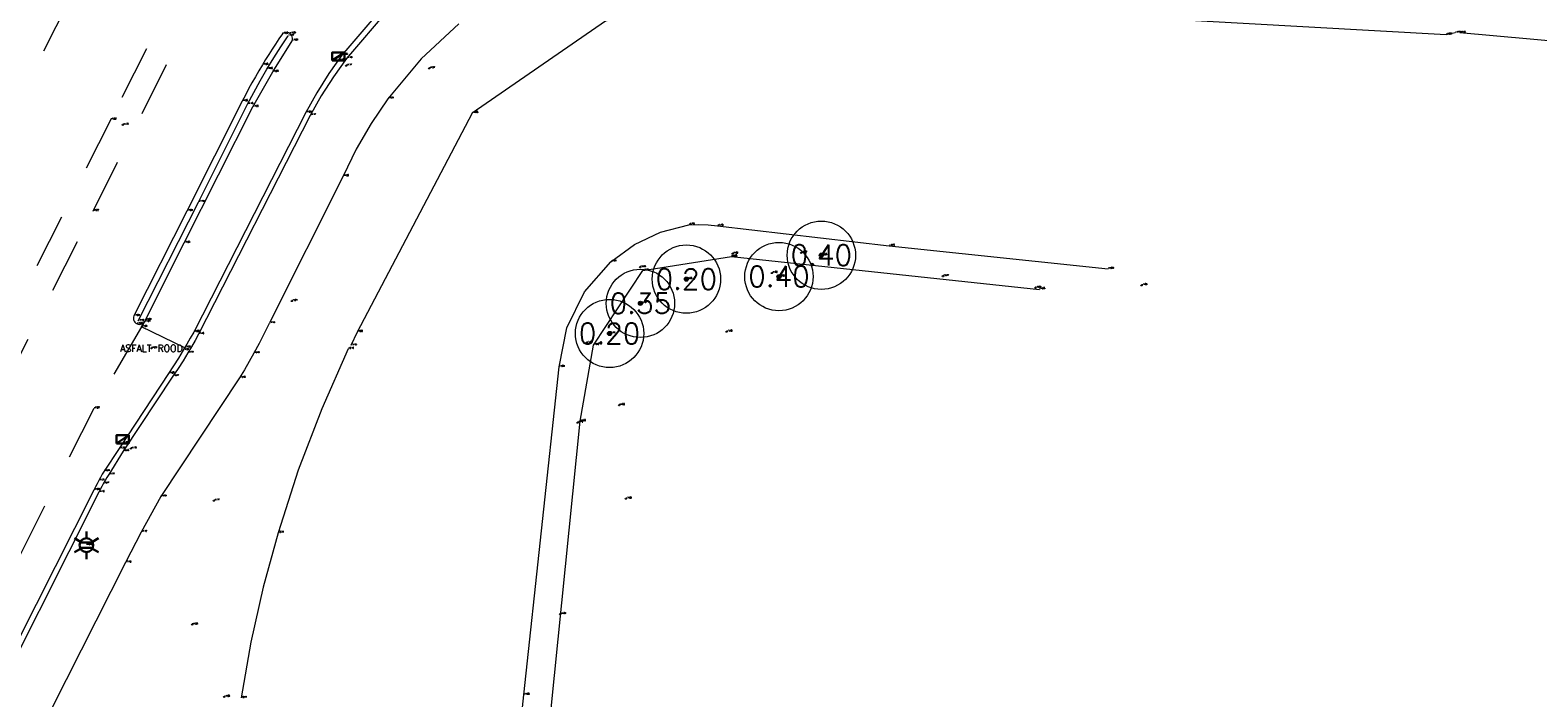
# Model space of a CAD drawing. Header units: metres. Extents: x 110598 to 111426, y 426464 to 427070.
# Tile 21 of 47: x 110948 to 111003, y 426783 to 426808. Entities that reach past the tile are written whole.
import ezdxf
from ezdxf.enums import TextEntityAlignment as Align

# ---------------------------------------------------------------- set-up
doc = ezdxf.new("R2010")
doc.units = ezdxf.units.M
doc.header["$MEASUREMENT"] = 0
for name, pattern in [('VH-OPSLUITBAND_60X200', [12, 6, -2, 2, -2]), ('VH-TROTTOIRBAND_180-200', [20, 10, -2, 2, -2, 2, -2]), ('VH-TROTTOIRBAND_280-300', [26, 12, -2, 4, -2, 4, -2]), ('XX-HIDDEN', [4, 2, -2])]:
    doc.linetypes.add(name, pattern=pattern)
for name, color, linetype, lineweight in [('B-GV-GR-BOOM-S', 90, 'Continuous', 13), ('B-GV-GR-BOOM_DIAMETER-T', 96, 'Continuous', 0), ('B-OI-RI-GWA_KOLK-S', 30, 'Continuous', 30), ('B-WA-OB-BESCHOEIING-G', 7, 'OB-BESCHOEIING', 13), ('B-WA-WH-WATER_GRENS-G', 142, 'Continuous', 0), ('B-WE-IE-MEUBILAIR_WEGMEUBILAIR-S', 4, 'Continuous', 30), ('B-WE-IE-TERREINAFSCHEIDING_KUNSTMATIG_HEKWERK-G', 22, 'IE-TERREINAFSCHEIDING-KUNSTMATIG', 13), ('B-WE-VH-KANTOPSLUITING_ACHTERKANTBAND-G', 50, 'Continuous', 13), ('B-WE-VH-KANTOPSLUITING_OPSLUITBAND_60X200-G', 150, 'VH-OPSLUITBAND_60X200', 13), ('B-WE-VH-KANTOPSLUITING_TROTTOIRBAND_180 200-G', 200, 'VH-TROTTOIRBAND_180-200', 13), ('B-WE-VH-KANTOPSLUITING_TROTTOIRBAND_RWS-G', 181, 'VH-TROTTOIRBAND_280-300', 13), ('B-WE-VH-MATERIAALGRENS-G', 52, 'XX-HIDDEN', 13), ('DTM-Meetpunt', 40, 'Continuous', 0), ('mp', 7, 'Continuous', 0), ('X-XX-AL-HOOGTELABEL-S', 2, 'Continuous', 0), ('X-XX-AL-TEXT-T', 2, 'Continuous', 0)]:
    doc.layers.add(name, color=color, linetype=linetype, lineweight=lineweight)
doc.styles.add('LBD', font='txt.shx')
doc.styles.add('NLCS-ISO', font='arial.ttf')
doc.styles.add('null', font='NLCS.shx')
doc.styles.get("Standard").update_dxf_attribs({"font": 'txt.shx'})
doc.linetypes.add('IE-TERREINAFSCHEIDING-KUNSTMATIG', pattern='A,4,["R",null,S=0.7500000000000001,R=90,X=0,Y=0],4,-2', length=10)
doc.linetypes.add('OB-BESCHOEIING', pattern='A,30,-5,["^A",null,S=1,R=0,X=0,Y=0],-5', length=40)

# ---------------------------------------------------------------- blocks, each defined once
blk = doc.blocks.new('MP')
at = {"layer": 'mp', "color": 0, "linetype": 'ByBlock', "lineweight": -2, "elevation": -0.036, "flags": 128}
blk.add_lwpolyline([(-0.005000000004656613, -0.008660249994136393), (-0.01000000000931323, 0), (-0.005000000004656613, 0.008660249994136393), (0.005000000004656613, 0.008660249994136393), (0.01000000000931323, 0), (0.005000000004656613, -0.008660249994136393), (-0.005000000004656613, -0.008660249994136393)], close=True, dxfattribs=at)
blk = doc.blocks.new('B-SRI-KOLK_TROTTOIR-SO')
at = {"color": 0}
blk.add_line((-1.124999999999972, 0), (1.124999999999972, 1.499999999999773), dxfattribs=at)
blk.add_3dface([(-1.124999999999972, 0), (1.124999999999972, 0), (1.124999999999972, 1.499999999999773), (-1.124999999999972, 1.499999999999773)], dxfattribs=at)
blk = doc.blocks.new('B-SIE-WEG_LICHTMAST-SO')
at = {"color": 0, "ltscale": 0.1}
for p, q in [((-1.096064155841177, 0.6328125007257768), (-2.192125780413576, 1.265625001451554)), ((8.349587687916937e-10, 1.265625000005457), (1.669846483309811e-09, 2.53125000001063)), ((1.096064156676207, 0.6328124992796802), (2.192125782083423, 1.26562499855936)), ((-1.096064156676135, -0.6328124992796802), (-2.192125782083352, -1.26562499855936)), ((-8.349587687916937e-10, -1.265625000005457), (-1.669775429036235e-09, -2.53125000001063)), ((1.096064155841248, -0.6328125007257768), (2.192125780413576, -1.265625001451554))]:
    blk.add_line(p, q, dxfattribs=at)
at = {"color": 0, "flags": 128}
for points in [[(-1.162672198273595, 0.4999999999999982), (1.162672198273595, 0.4999999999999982)], [(-1.162672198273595, -0.4999999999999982), (1.162672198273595, -0.4999999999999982)]]:
    blk.add_lwpolyline(points, dxfattribs=at)
at = {"color": 0, "ltscale": 0.1}
blk.add_circle((0, 0), 1.265625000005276, dxfattribs=at)
at = {"color": 0, "style": 'NLCS-ISO'}
blk.add_attdef('TYPE', text='', height=1.8, dxfattribs=at).set_placement((1.669846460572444e-09, 2.53125000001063), align=Align.BOTTOM_CENTER)
blk = doc.blocks.new('SGR-BOOM_01')
at = {"ltscale": 0.1}
h = blk.add_hatch(color=0, dxfattribs=at)
edge = h.paths.add_edge_path()
edge.add_arc((7.366995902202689e-12, -5.115907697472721e-12), 0.15, 0, 360)
at = {"color": 0}
for centre, radius in [((0, 0), 2.5), ((7.366995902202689e-12, -5.115907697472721e-12), 0.04499999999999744)]:
    blk.add_circle(centre, radius, dxfattribs=at)
at = {"color": 0, "ltscale": 0.1}
blk.add_circle((7.366995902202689e-12, -5.115907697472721e-12), 0.15, dxfattribs=at)

msp = doc.modelspace()

# ---------------------------------------------------------------- linework, layer by layer
at = {"layer": 'B-WA-OB-BESCHOEIING-G'}
for points in [[(111000.451, 426807.441, -1.772), (111000.118, 426807.3780000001, -1.685), (110990.073, 426807.933, -1.624), (110985.41, 426808.325, -1.634), (110981.312, 426808.787, -1.637), (110975.01, 426809.5, -1.662), (110969.358, 426807.873, -1.67), (110964.477, 426804.509, -1.649), (110960.259, 426796.497, -1.601), (110960.034, 426796, -1.73)], [(110959.087, 426713.036, -1.84), (110960.023, 426722.027, -1.827), (110961.005, 426731.209, -1.84), (110961.035, 426731.525, -1.862), (110961.922, 426740.213, -1.834), (110962.75, 426748.438, -1.804), (110963.649, 426757.207, -1.819), (110964.39, 426764.396, -1.862), (110964.622, 426766.418, -1.86), (110965.865, 426778.544, -1.842), (110965.871, 426778.596, -1.846), (110966.365, 426783.216, -1.848), (110967.652, 426795.221, -1.838), (110967.9417796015, 426796.6547695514, -1.828333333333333), (110968.5884356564, 426797.9668302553, -1.818666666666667), (110969.549, 426799.07, -1.809), (110970.4086977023, 426799.698373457, -1.784), (110971.3706560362, 426800.1550675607, -1.759), (110972.401, 426800.424, -1.734), (110972.7533311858, 426800.4315330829, -1.739), (110973.1054505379, 426800.4171812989, -1.744), (110973.456, 426800.381, -1.749), (110979.735, 426799.651, -1.76), (110987.746, 426798.804, -1.886)]]:
    msp.add_polyline3d(points, dxfattribs=at)
at = {"layer": 'B-WA-WH-WATER_GRENS-G', "extrusion": (0.0007513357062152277, -0.001327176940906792, 0.9999988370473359), "elevation": -485.1655503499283, "flags": 128}
msp.add_lwpolyline([(110959.9062590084, 426795.6089783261), (110958.9358005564, 426793.4116935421), (110958.0797128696, 426791.1673754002), (110957.340264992, 426788.8819724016), (110956.7992207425, 426786.8886464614), (110956.3469271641, 426784.8733281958), (110955.9842706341, 426782.8399670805)], dxfattribs=at)
at = {"layer": 'B-WA-WH-WATER_GRENS-G'}
msp.add_polyline3d([(111085.58, 426798.199, -2.096), (111083.155, 426798.936, -2.098), (111074.405, 426799.708, -2.091000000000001), (111066.482, 426800.768, -2.084), (111054.48, 426801.857, -2.091000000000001), (111042.459, 426803.213, -2.086), (111033.015, 426804.221, -2.098), (111023.772, 426805.2040000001, -2.112), (111011.319, 426806.482, -2.1), (111000.625, 426807.444, -2.104)], dxfattribs=at)
at = {"layer": 'B-WE-IE-TERREINAFSCHEIDING_KUNSTMATIG_HEKWERK-G'}
msp.add_polyline3d([(110960.076, 426712.777, -1.843), (110961.019, 426721.759, -1.906), (110965.348, 426763.625, -1.871), (110966.944, 426778.609, -1.835), (110968.423, 426793.23, -1.797), (110968.908, 426796.02, -1.797), (110970.721, 426798.748, -1.765), (110973.961, 426799.255, -1.653), (110985.232, 426798.057, -1.847)], dxfattribs=at)
at = {"layer": 'B-WE-VH-KANTOPSLUITING_ACHTERKANTBAND-G'}
for points in [[(110961.3961641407, 426808.2830788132, -1.179666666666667), (110959.873, 426806.513, -1.192), (110959.39540743, 426805.8393617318, -1.185333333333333), (110958.9513854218, 426805.1431378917, -1.178666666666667), (110958.542, 426804.426, -1.172), (110954.457, 426796.419, -1.164), (110954.3298423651, 426796.1885329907, -1.165666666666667), (110954.1995006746, 426795.9598516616, -1.167333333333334), (110954.066, 426795.733, -1.169), (110953.8897701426, 426795.4441150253, -1.168), (110953.7084175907, 426795.1584180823, -1.167), (110953.522, 426794.876, -1.166), (110951.695, 426792.132, -1.178)], [(110952.252, 426796.901, -1.119), (110954.457, 426801.254, -1.14), (110956.247, 426804.833, -1.146), (110956.4766039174, 426805.26681108, -1.150666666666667), (110956.7149700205, 426805.6958700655, -1.155333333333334), (110956.962, 426806.12, -1.16), (110957.2128798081, 426806.531471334, -1.162333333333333), (110957.4719141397, 426806.9378585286, -1.164666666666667), (110957.739, 426807.339, -1.167)], [(110951.695, 426792.132, -1.178), (110951.174, 426791.284, -1.174), (110951.1043064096, 426791.1727551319, -1.171333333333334), (110951.0369631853, 426791.060071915, -1.168666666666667), (110950.972, 426790.946, -1.166), (110950.9153373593, 426790.8417105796, -1.164666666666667), (110950.8606641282, 426790.7363645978, -1.163333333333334), (110950.808, 426790.63, -1.162), (110946.421, 426781.931, -1.127), (110943.111, 426775.387, -1.158), (110939.314, 426767.893, -1.128), (110937.441, 426764.214, -1.116), (110937.202490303, 426763.7554334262, -1.111666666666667), (110936.9456844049, 426763.3068568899, -1.107333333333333), (110936.671, 426762.869, -1.103), (110936.2780607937, 426762.3035575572, -1.123), (110935.8553207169, 426761.7600346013, -1.143), (110935.404, 426761.24, -1.163), (110935.3660585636, 426761.1794211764, -1.163), (110935.3423395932, 426761.1119915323, -1.163), (110935.334, 426761.0410000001, -1.163), (110935.3440997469, 426760.9587175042, -1.16), (110935.3747704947, 426760.8816998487, -1.157), (110935.424, 426760.815, -1.154)]]:
    msp.add_polyline3d(points, dxfattribs=at)
at = {"layer": 'B-WE-VH-KANTOPSLUITING_OPSLUITBAND_60X200-G'}
for points in [[(110963.9849486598, 426807.7808214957, -1.204666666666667), (110962.6010894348, 426806.4891078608, -1.207333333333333), (110961.389, 426805.035, -1.21), (110960.7749063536, 426804.1302694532, -1.207), (110960.2276239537, 426803.1836278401, -1.204), (110959.75, 426802.2, -1.201), (110957.047, 426796.813, -1.185), (110956.8628191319, 426796.4448360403, -1.187333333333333), (110956.6731382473, 426796.0794753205, -1.189666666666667), (110956.478, 426795.717, -1.192), (110956.3101081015, 426795.4151814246, -1.187), (110956.1384323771, 426795.1154989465, -1.182), (110955.963, 426794.8180000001, -1.177), (110953.072, 426790.478, -1.133), (110952.357, 426789.1770000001, -1.122), (110951.787, 426788.06, -1.115)], [(110951.787, 426788.06, -1.115), (110948.295, 426781.147, -1.139), (110944.835, 426774.358, -1.134), (110941.511, 426767.8020000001, -1.122), (110939.528, 426763.861, -1.106), (110939.016587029, 426762.8649194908, -1.117666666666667), (110938.4414410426, 426761.9042287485, -1.129333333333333), (110937.805, 426760.983, -1.141), (110937.5705502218, 426760.6735775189, -1.137666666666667), (110937.3291758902, 426760.3695258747, -1.134333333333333), (110937.081, 426760.071, -1.131)]]:
    msp.add_polyline3d(points, dxfattribs=at)
at = {"layer": 'B-WE-VH-KANTOPSLUITING_TROTTOIRBAND_180 200-G'}
for points in [[(110961.2407644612, 426808.4263209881, -1.323), (110959.707, 426806.635, -1.347), (110959.2302254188, 426805.9551569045, -1.327), (110958.7881870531, 426805.2522324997, -1.307), (110958.382, 426804.528, -1.287), (110954.282, 426796.496, -1.259), (110954.1560306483, 426796.2726390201, -1.263333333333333), (110954.0276924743, 426796.0506306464, -1.267666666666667), (110953.897, 426795.83, -1.272), (110953.7229388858, 426795.5442048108, -1.275333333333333), (110953.5449274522, 426795.260853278, -1.278666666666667), (110953.363, 426794.98, -1.282), (110951.551, 426792.233, -1.323)], [(110951.551, 426792.233, -1.323), (110951, 426791.402, -1.31), (110950.9343705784, 426791.2894056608, -1.308333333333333), (110950.8700344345, 426791.176067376, -1.306666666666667), (110950.807, 426791.062, -1.305), (110950.7450006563, 426790.9467002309, -1.301333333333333), (110950.6843313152, 426790.8306951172, -1.297666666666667), (110950.625, 426790.714, -1.294), (110946.233, 426782.009, -1.249)]]:
    msp.add_polyline3d(points, dxfattribs=at)
at = {"layer": 'B-WE-VH-KANTOPSLUITING_TROTTOIRBAND_RWS-G', "extrusion": (-0.09312497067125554, 0.06597136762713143, 0.9934664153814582), "elevation": 17822.82557441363}
msp.add_lwpolyline([(-412409.1060162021, -155160.2263023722), (-412410.567371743, -155160.3752620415), (-412411.9113936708, -155160.454123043)], dxfattribs=at)
at = {"layer": 'B-WE-VH-KANTOPSLUITING_TROTTOIRBAND_RWS-G', "extrusion": (0.0008888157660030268, 0.001759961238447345, 0.9999980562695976), "elevation": 848.5206424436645}
msp.add_lwpolyline([(110953.8912826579, 426798.9276341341), (110956.4062914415, 426803.9076418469)], dxfattribs=at)
at = {"layer": 'B-WE-VH-KANTOPSLUITING_TROTTOIRBAND_RWS-G'}
msp.add_polyline3d([(110957.886, 426807.16, -1.285), (110957.8972921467, 426807.2077502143, -1.284166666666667), (110957.8981073, 426807.2568106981, -1.283333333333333), (110957.8884077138, 426807.3049096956, -1.2825), (110957.8686425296, 426807.3498199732, -1.281666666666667), (110957.8397269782, 426807.3894619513, -1.280833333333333), (110957.803, 426807.422, -1.28), (110957.7597096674, 426807.4461193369, -1.28), (110957.7122308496, 426807.4603164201, -1.28), (110957.6628061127, 426807.4639206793, -1.28), (110957.6137699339, 426807.4567618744, -1.28), (110957.5674384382, 426807.4391781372, -1.28), (110957.526, 426807.412, -1.28), (110957.3999898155, 426807.2256017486, -1.279166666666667), (110957.2757687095, 426807.038006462, -1.278333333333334), (110957.1533480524, 426806.8492313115, -1.2775), (110957.0327390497, 426806.6592935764, -1.276666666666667), (110956.9139527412, 426806.4682106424, -1.275833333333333), (110956.797, 426806.276, -1.275), (110956.6670217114, 426806.0573960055, -1.272333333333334), (110956.5394151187, 426805.8373991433, -1.269666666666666), (110956.4141951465, 426805.6160351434, -1.267), (110956.29137644, 426805.393329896, -1.264333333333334), (110956.1709733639, 426805.1693094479, -1.261666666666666), (110956.053, 426804.944, -1.259), (110954.031, 426800.926, -1.239), (110952.09, 426797.085, -1.242), (110952.0770808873, 426797.0378174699, -1.240714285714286), (110952.0746581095, 426796.9889582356, -1.239428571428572), (110952.0828460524, 426796.9407290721, -1.238142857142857), (110952.1012581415, 426796.8954070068, -1.236857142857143), (110952.1290250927, 426796.8551318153, -1.235571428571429), (110952.1648359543, 426796.8218049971, -1.234285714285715), (110952.207, 426796.797, -1.233), (110952.2488922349, 426796.7829032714, -1.234142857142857), (110952.292731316, 426796.7772630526, -1.235285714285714), (110952.3368275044, 426796.7802967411, -1.236428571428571), (110952.3794811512, 426796.791887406, -1.237571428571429), (110952.419048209, 426796.8115882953, -1.238714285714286), (110952.4540036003, 426796.8386400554, -1.239857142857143), (110952.483, 426796.872, -1.241), (110953.934, 426799.76, -1.248)], dxfattribs=at)
at = {"layer": 'B-WE-VH-MATERIAALGRENS-G', "extrusion": (0.03240445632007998, 0.01232816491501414, 0.9993988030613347), "elevation": 8855.737964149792}
msp.add_lwpolyline([(359449.3537474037, -255310.1600583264), (359450.6317699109, -255308.9486482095), (359450.8104479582, -255309.1793929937)], dxfattribs=at)
at = {"layer": 'B-WE-VH-MATERIAALGRENS-G'}
for points in [[(110935.82, 426785.525, -1.305), (110937.418, 426784.722, -1.24), (110940.017, 426789.268, -1.266), (110943.917, 426797.028, -1.323), (110946.971, 426803.2260000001, -1.314), (110950.082, 426809.305, -1.326), (110951.404, 426812.732, -1.321)], [(110947.321, 426794.4540000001, -1.209), (110950.597, 426800.925, -1.221), (110954.746, 426809.1930000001, -1.207), (110955.689, 426810.997, -1.197), (110955.7332167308, 426811.0866050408, -1.19725), (110955.7571417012, 426811.1836193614, -1.1975), (110955.7596566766, 426811.2835085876, -1.19775), (110955.7406441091, 426811.3816039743, -1.198), (110955.7009926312, 426811.473320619, -1.19825), (110955.6425555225, 426811.5543717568, -1.1985), (110955.5680640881, 426811.6209691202, -1.19875), (110955.481, 426811.67, -1.199), (110955.3884766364, 426811.6985837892, -1.201), (110955.2920281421, 426811.707260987, -1.203), (110955.1958886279, 426811.6956506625, -1.205), (110955.1042786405, 426811.6642625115, -1.207), (110955.0212198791, 426811.6144744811, -1.209), (110954.9503586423, 426811.5484722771, -1.211), (110954.8948057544, 426811.4691534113, -1.213), (110954.857, 426811.38, -1.215), (110954.351, 426810.433, -1.219), (110951.244, 426804.274, -1.221), (110946.9, 426795.676, -1.215)], [(110952.372, 426796.686, -1.234), (110950.625, 426793.701, -1.266), (110945.076, 426782.692, -1.202), (110941.551, 426775.641, -1.202), (110938.166, 426768.982, -1.202), (110937.1703544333, 426766.6307641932, -1.185666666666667), (110935.8568123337, 426764.4411918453, -1.169333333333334), (110934.251, 426762.456, -1.153), (110933.3587287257, 426761.5622749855, -1.150666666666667), (110932.4068811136, 426760.732287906, -1.148333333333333), (110931.258, 426759.877, -1.151)]]:
    msp.add_polyline3d(points, dxfattribs=at)

# ---------------------------------------------------------------- block references
at = {"layer": 'B-GV-GR-BOOM-S', "xscale": 0.5, "yscale": 0.5, "zscale": 0.5}
for p in [(110977.253, 426799.308, -1.651), (110972.313, 426798.433, -1.682), (110975.701, 426798.526, -1.518), (110970.63, 426797.546, -1.752), (110969.501, 426796.4430000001, -1.774)]:
    msp.add_blockref('SGR-BOOM_01', p, dxfattribs=at)
at = {"layer": 'B-OI-RI-GWA_KOLK-S', "xscale": 0.1999999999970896, "yscale": 0.1999999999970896, "zscale": 0.1999999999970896}
for p in [(110959.577, 426806.43, -1.345), (110951.678, 426792.421, -1.329)]:
    msp.add_blockref('B-SRI-KOLK_TROTTOIR-SO', p, dxfattribs=at)
at = {"layer": 'B-WE-IE-MEUBILAIR_WEGMEUBILAIR-S', "xscale": 0.1999999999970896, "yscale": 0.1999999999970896, "zscale": 0.1999999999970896}
msp.add_blockref('B-SIE-WEG_LICHTMAST-SO', (110950.353, 426788.694, -1.128), dxfattribs=at)
at = {"layer": 'DTM-Meetpunt', "xscale": 2.5, "yscale": 2.5, "zscale": 2.5}
for p in [(110959.858, 426806.244, -1.167), (110962.898, 426806.145, -1.271), (110951.687, 426804.081, -1.181), (110973.999, 426799.362, -1.602), (110976.516, 426799.398, -1.317), (110970.616, 426798.868, -1.732), (110975.438, 426798.656, -1.495), (110981.705, 426798.54, -1.767), (110985.086, 426798.115, -1.824), (110988.972, 426798.2040000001, -1.831), (110957.868, 426797.631, -1.214), (110968.661, 426796.102, -1.782), (110973.786, 426796.508, -1.402), (110952.732, 426795.901, -1.239), (110969.85, 426793.814, -1.495), (110968.325, 426793.178, -1.722), (110951.978, 426792.229, -1.181), (110955.016, 426790.322, -1.173), (110970.1, 426790.396, -1.598), (110967.693, 426786.172, -1.886), (110954.222, 426785.789, -1.245), (110955.398, 426783.141, -1.684)]:
    msp.add_blockref('MP', p, dxfattribs=at)

# ---------------------------------------------------------------- texts
at = {"layer": 'B-GV-GR-BOOM-S'}
for s, p in [('-1.65', (110977.253, 426799.3080000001)), ('-1.68', (110972.313, 426798.4330000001)), ('-1.75', (110970.63, 426797.546)), ('-1.77', (110969.501, 426796.4430000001))]:
    msp.add_text(s, height=0.05, dxfattribs=at).set_placement(p, align=Align.BOTTOM_LEFT)
at = {"layer": 'B-GV-GR-BOOM_DIAMETER-T', "linetype": 'Continuous', "style": 'LBD'}
for s, p in [('0.40', (110977.253, 426799.308, -1.651)), ('0.20', (110972.313, 426798.433, -1.682)), ('0.40', (110975.701, 426798.526, -1.518)), ('0.35', (110970.63, 426797.546, -1.752)), ('0.20', (110969.501, 426796.4430000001, -1.774))]:
    msp.add_text(s, height=0.75, dxfattribs=at).set_placement(p, align=Align.MIDDLE_CENTER)
at = {"layer": 'B-OI-RI-GWA_KOLK-S'}
for s, p in [('-1.35', (110959.577, 426806.43)), ('-1.33', (110951.678, 426792.421))]:
    msp.add_text(s, height=0.05, dxfattribs=at).set_placement(p, align=Align.BOTTOM_LEFT)
at = {"layer": 'B-WA-OB-BESCHOEIING-G'}
for s, p in [('-1.69', (111000.118, 426807.3780000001)), ('-1.77', (111000.451, 426807.441)), ('-1.65', (110964.477, 426804.5090000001)), ('-1.73', (110972.401, 426800.424)), ('-1.75', (110973.456, 426800.381)), ('-1.76', (110979.735, 426799.6510000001)), ('-1.81', (110969.549, 426799.07)), ('-1.89', (110987.746, 426798.804)), ('-1.73', (110960.034, 426796)), ('-1.60', (110960.259, 426796.497)), ('-1.84', (110967.652, 426795.2210000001)), ('-1.85', (110966.365, 426783.2160000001))]:
    msp.add_text(s, height=0.05, dxfattribs=at).set_placement(p, align=Align.BOTTOM_LEFT)
at = {"layer": 'B-WA-WH-WATER_GRENS-G'}
for s, p in [('-2.10', (111000.625, 426807.4440000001)), ('-2.10', (110959.936, 426795.877)), ('-2.11', (110957.37, 426789.1500000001)), ('-2.11', (110956.014, 426783.108))]:
    msp.add_text(s, height=0.05, dxfattribs=at).set_placement(p, align=Align.BOTTOM_LEFT)
at = {"layer": 'B-WE-IE-MEUBILAIR_WEGMEUBILAIR-S'}
msp.add_text('-1.13', height=0.05, dxfattribs=at).set_placement((110950.353, 426788.6940000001), align=Align.BOTTOM_LEFT)
at = {"layer": 'B-WE-IE-TERREINAFSCHEIDING_KUNSTMATIG_HEKWERK-G'}
for s, p in [('-1.77', (110970.721, 426798.7480000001)), ('-1.65', (110973.961, 426799.255)), ('-1.85', (110985.232, 426798.057)), ('-1.80', (110968.908, 426796.0200000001)), ('-1.80', (110968.423, 426793.23))]:
    msp.add_text(s, height=0.05, dxfattribs=at).set_placement(p, align=Align.BOTTOM_LEFT)
at = {"layer": 'B-WE-VH-KANTOPSLUITING_ACHTERKANTBAND-G'}
for s, p in [('-1.17', (110957.739, 426807.339)), ('-1.19', (110959.873, 426806.513)), ('-1.16', (110956.962, 426806.12)), ('-1.15', (110956.247, 426804.833)), ('-1.17', (110958.542, 426804.426)), ('-1.14', (110954.457, 426801.2540000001)), ('-1.12', (110952.252, 426796.9010000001)), ('-1.16', (110954.457, 426796.419)), ('-1.17', (110954.066, 426795.733)), ('-1.17', (110953.522, 426794.876)), ('-1.18', (110951.695, 426792.132)), ('-1.17', (110951.174, 426791.284)), ('-1.16', (110950.808, 426790.63)), ('-1.17', (110950.972, 426790.946))]:
    msp.add_text(s, height=0.05, dxfattribs=at).set_placement(p, align=Align.BOTTOM_LEFT)
at = {"layer": 'B-WE-VH-KANTOPSLUITING_OPSLUITBAND_60X200-G'}
for s, p in [('-1.21', (110961.389, 426805.035)), ('-1.20', (110959.75, 426802.2)), ('-1.19', (110957.047, 426796.8130000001)), ('-1.19', (110956.478, 426795.717)), ('-1.18', (110955.963, 426794.8180000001)), ('-1.13', (110953.072, 426790.478)), ('-1.12', (110952.357, 426789.1770000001)), ('-1.12', (110951.787, 426788.06))]:
    msp.add_text(s, height=0.05, dxfattribs=at).set_placement(p, align=Align.BOTTOM_LEFT)
at = {"layer": 'B-WE-VH-KANTOPSLUITING_TROTTOIRBAND_180 200-G'}
for s, p in [('-1.35', (110959.707, 426806.635)), ('-1.29', (110958.382, 426804.528)), ('-1.26', (110954.282, 426796.496)), ('-1.27', (110953.897, 426795.8300000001)), ('-1.28', (110953.363, 426794.98)), ('-1.32', (110951.551, 426792.233)), ('-1.31', (110950.807, 426791.062)), ('-1.31', (110951, 426791.402)), ('-1.29', (110950.625, 426790.714))]:
    msp.add_text(s, height=0.05, dxfattribs=at).set_placement(p, align=Align.BOTTOM_LEFT)
at = {"layer": 'B-WE-VH-KANTOPSLUITING_TROTTOIRBAND_RWS-G'}
for s, p in [('-1.28', (110957.526, 426807.412)), ('-1.28', (110957.803, 426807.4220000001)), ('-1.29', (110957.886, 426807.16)), ('-1.28', (110956.797, 426806.2760000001)), ('-1.28', (110957.173, 426806.018)), ('-1.26', (110956.053, 426804.9440000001)), ('-1.26', (110956.449, 426804.74)), ('-1.24', (110954.031, 426800.926)), ('-1.25', (110953.934, 426799.76)), ('-1.24', (110952.09, 426797.0850000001)), ('-1.23', (110952.207, 426796.7970000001)), ('-1.24', (110952.483, 426796.872))]:
    msp.add_text(s, height=0.05, dxfattribs=at).set_placement(p, align=Align.BOTTOM_LEFT)
at = {"layer": 'B-WE-VH-MATERIAALGRENS-G'}
for s, p in [('-1.22', (110951.244, 426804.274)), ('-1.22', (110950.597, 426800.925)), ('-1.23', (110952.372, 426796.686)), ('-1.24', (110952.524, 426796.935)), ('-1.28', (110953.958, 426795.9220000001)), ('-1.27', (110950.625, 426793.701))]:
    msp.add_text(s, height=0.05, dxfattribs=at).set_placement(p, align=Align.BOTTOM_LEFT)
at = {"layer": 'X-XX-AL-HOOGTELABEL-S'}
for s, p in [('-1.17', (110959.858, 426806.244)), ('-1.27', (110962.898, 426806.1450000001)), ('-1.18', (110951.687, 426804.081)), ('-1.60', (110973.999, 426799.3620000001)), ('-1.32', (110976.516, 426799.398)), ('-1.73', (110970.616, 426798.8680000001)), ('-1.50', (110975.438, 426798.6560000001)), ('-1.52', (110975.701, 426798.5260000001)), ('-1.77', (110981.705, 426798.54)), ('-1.83', (110988.972, 426798.2040000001)), ('-1.82', (110985.086, 426798.115)), ('-1.21', (110957.868, 426797.631)), ('-1.78', (110968.661, 426796.1020000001)), ('-1.40', (110973.786, 426796.508)), ('-1.24', (110952.732, 426795.9010000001)), ('-1.50', (110969.85, 426793.8140000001)), ('-1.72', (110968.325, 426793.1780000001)), ('-1.18', (110951.978, 426792.229)), ('-1.17', (110955.016, 426790.322)), ('-1.60', (110970.1, 426790.396)), ('-1.89', (110967.693, 426786.1720000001)), ('-1.25', (110954.222, 426785.789)), ('-1.68', (110955.398, 426783.141))]:
    msp.add_text(s, height=0.05, dxfattribs=at).set_placement(p, align=Align.BOTTOM_LEFT)
at = {"layer": 'X-XX-AL-TEXT-T', "linetype": 'Continuous', "style": 'LBD'}
msp.add_text('ASFALT ROOD', height=0.25, dxfattribs=at).set_placement((110952.732, 426795.901, -1.239), align=Align.MIDDLE_CENTER)

doc.saveas('drawing.dxf')
